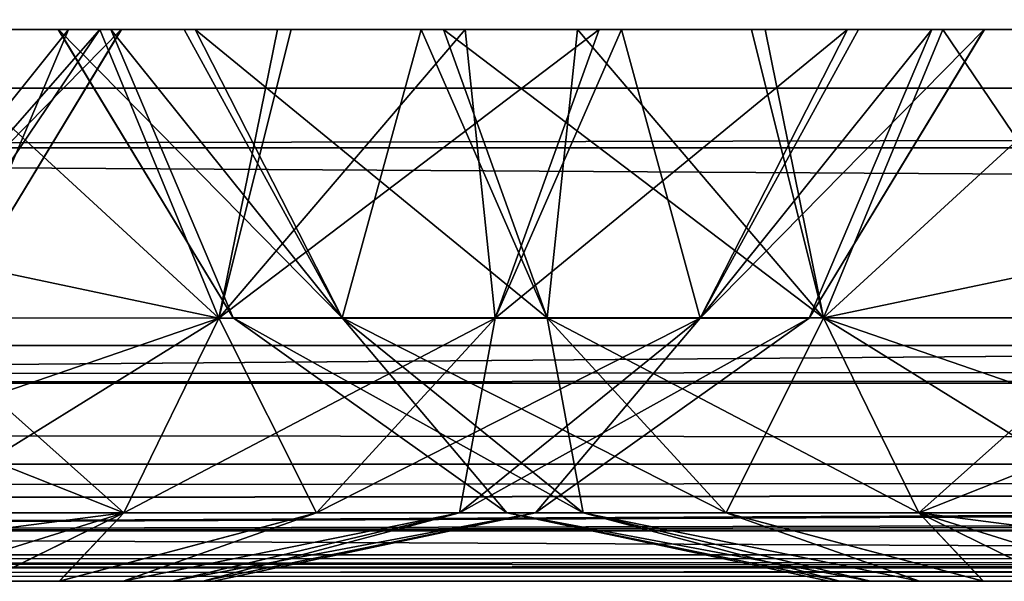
# Model space of a CAD drawing. Header units: millimetres. Extents: x -168 to 168, y -6 to 84.
# Tile 179 of 256: x 65.23 to 67.23, y -2 to -0.86. Entities that reach past the tile are written whole.
import ezdxf

# ---------------------------------------------------------------- set-up
doc = ezdxf.new("R2010")
doc.units = ezdxf.units.MM
doc.header["$LTSCALE"] = 65.185185
for name, color, linetype in [('14', 7, 'CONTINUOUS'), ('177', 7, 'CONTINUOUS'), ('207', 7, 'CONTINUOUS'), ('209', 7, 'CONTINUOUS'), ('213', 7, 'CONTINUOUS'), ('506', 7, 'CONTINUOUS'), ('508', 7, 'CONTINUOUS'), ('509', 7, 'CONTINUOUS'), ('51', 7, 'CONTINUOUS'), ('511', 7, 'CONTINUOUS'), ('54', 7, 'CONTINUOUS'), ('556', 7, 'CONTINUOUS'), ('560', 7, 'CONTINUOUS'), ('561', 7, 'CONTINUOUS'), ('563', 7, 'CONTINUOUS'), ('564', 7, 'CONTINUOUS'), ('6', 7, 'CONTINUOUS'), ('66', 7, 'CONTINUOUS'), ('70', 7, 'CONTINUOUS'), ('9', 7, 'CONTINUOUS')]:
    doc.layers.add(name, color=color, linetype=linetype)

msp = doc.modelspace()

# ---------------------------------------------------------------- linework, layer by layer
at = {"layer": '14', "linetype": 'Continuous'}
for points in [[(-123.8345, -1.5218, -124.8336), (123.8345, -1.7622, -124.7598), (-123.8345, -1.7622, -124.7598), (-123.8345, -1.5218, -124.8336)], [(123.8345, -1.5218, -124.8336), (123.8345, -1.7622, -124.7598), (-123.8345, -1.5218, -124.8336), (123.8345, -1.5218, -124.8336)], [(123.8345, -1.7622, -124.7598), (123.8345, -1.9366, -124.5778), (-123.8345, -1.7622, -124.7598), (123.8345, -1.7622, -124.7598)], [(123.8345, -1.9366, -124.5778), (41.0668, -1.9508, -124.5504), (-123.8345, -1.7622, -124.7598), (123.8345, -1.9366, -124.5778)], [(123.8345, -2, -124.334), (41.0668, -1.9508, -124.5504), (123.8345, -1.9366, -124.5778), (123.8345, -2, -124.334)], [(123.8345, -2, -124.334), (41.3671, -1.9616, -124.5261), (41.0668, -1.9508, -124.5504), (123.8345, -2, -124.334)], [(123.8345, -2, -124.334), (41.5148, -1.9736, -124.4944), (41.3671, -1.9616, -124.5261), (123.8345, -2, -124.334)], [(123.8345, -2, -124.334), (41.6446, -1.9856, -124.4532), (41.5148, -1.9736, -124.4944), (123.8345, -2, -124.334)], [(123.8345, -2, -124.334), (41.8745, -2, -124.334), (41.6446, -1.9856, -124.4532), (123.8345, -2, -124.334)]]:
    msp.add_3dface(points, dxfattribs=at)
at = {"layer": '177', "linetype": 'Continuous'}
for points in [[(123.9009, 0, 124.9), (-123.9009, 0, 124.9), (123.8345, -1.5218, 124.8336), (123.9009, 0, 124.9)], [(123.8345, -1.5218, 124.8336), (-123.9009, 0, 124.9), (-123.8345, -1.5218, 124.8336), (123.8345, -1.5218, 124.8336)]]:
    msp.add_3dface(points, dxfattribs=at)
at = {"layer": '207', "linetype": 'Continuous'}
for points in [[(-120.2355, -1, -59.9675), (-120.6472, -1, -119.9336), (120.2355, -1, -59.9675), (-120.2355, -1, -59.9675)], [(-120.6472, -1, 119.9336), (120.6472, -1, 119.9336), (0, -1, 120.0983), (-120.6472, -1, 119.9336)], [(-120.6472, -1, 119.9336), (-120.2355, -1, 59.9675), (120.6472, -1, 119.9336), (-120.6472, -1, 119.9336)], [(120.2355, -1, -59.9675), (-120.6472, -1, -119.9336), (120.6472, -1, -119.9336), (120.2355, -1, -59.9675)], [(120.6472, -1, -119.9336), (-120.6472, -1, -119.9336), (0, -1, -120.0983), (120.6472, -1, -119.9336)], [(-120.0983, -1, 0), (-120.2355, -1, -59.9675), (120.0983, -1, 0), (-120.0983, -1, 0)], [(120.6472, -1, 119.9336), (-120.2355, -1, 59.9675), (120.2355, -1, 59.9675), (120.6472, -1, 119.9336)], [(-120.2355, -1, 59.9675), (-120.0983, -1, 0), (120.2355, -1, 59.9675), (-120.2355, -1, 59.9675)], [(120.0983, -1, 0), (-120.2355, -1, -59.9675), (120.2355, -1, -59.9675), (120.0983, -1, 0)], [(120.2355, -1, 59.9675), (-120.0983, -1, 0), (120.0983, -1, 0), (120.2355, -1, 59.9675)], [(120.5943, -1, 120.2485), (0, -1, 120.0983), (120.6472, -1, 119.9336), (120.5943, -1, 120.2485)], [(59.9675, -1, -120.2355), (120.6472, -1, -119.9336), (0, -1, -120.0983), (59.9675, -1, -120.2355)], [(59.9675, -1, 120.2355), (0, -1, 120.0983), (120.5943, -1, 120.2485), (59.9675, -1, 120.2355)], [(119.9336, -1, -120.6472), (120.5943, -1, -120.2485), (59.9675, -1, -120.2355), (119.9336, -1, -120.6472)], [(120.4588, -1, 120.4588), (59.9675, -1, 120.2355), (120.5943, -1, 120.2485), (120.4588, -1, 120.4588)], [(120.5943, -1, -120.2485), (120.6472, -1, -119.9336), (59.9675, -1, -120.2355), (120.5943, -1, -120.2485)], [(120.2485, -1, 120.5943), (59.9675, -1, 120.2355), (120.4588, -1, 120.4588), (120.2485, -1, 120.5943)], [(119.9336, -1, 120.6472), (59.9675, -1, 120.2355), (120.2485, -1, 120.5943), (119.9336, -1, 120.6472)]]:
    msp.add_3dface(points, dxfattribs=at)
at = {"layer": '209', "linetype": 'Continuous'}
for points in [[(60.0287, -1.1213, -120.3571), (119.9336, -1, -120.6472), (59.9675, -1, -120.2355), (60.0287, -1.1213, -120.3571)], [(60.0287, -1.1213, -120.3571), (120.0561, -1.1213, -120.7696), (119.9336, -1, -120.6472), (60.0287, -1.1213, -120.3571)]]:
    msp.add_3dface(points, dxfattribs=at)
at = {"layer": '213', "linetype": 'Continuous'}
for points in [[(60.0287, -1.1213, 120.3571), (59.9675, -1, 120.2355), (119.9336, -1, 120.6472), (60.0287, -1.1213, 120.3571)], [(120.0561, -1.1213, 120.7696), (60.0287, -1.1213, 120.3571), (119.9336, -1, 120.6472), (120.0561, -1.1213, 120.7696)]]:
    msp.add_3dface(points, dxfattribs=at)
at = {"layer": '506', "linetype": 'Continuous'}
for points in [[(65.3129, -2, 39.5417), (65.1621, -2, 39.6042), (65.1625, -2, 38.3959), (65.3129, -2, 39.5417)], [(65.3135, -2, 38.4587), (65.3129, -2, 39.5417), (65.1625, -2, 38.3959), (65.3135, -2, 38.4587)], [(65.4424, -2, 39.4423), (65.3129, -2, 39.5417), (65.3135, -2, 38.4587), (65.4424, -2, 39.4423)], [(65.4428, -2, 38.5582), (65.4424, -2, 39.4423), (65.3135, -2, 38.4587), (65.4428, -2, 38.5582)], [(65.5418, -2, 39.3127), (65.4424, -2, 39.4423), (65.4428, -2, 38.5582), (65.5418, -2, 39.3127)], [(65.5421, -2, 38.6877), (65.5418, -2, 39.3127), (65.4428, -2, 38.5582), (65.5421, -2, 38.6877)], [(65.6042, -2, 39.162), (65.5418, -2, 39.3127), (65.5421, -2, 38.6877), (65.6042, -2, 39.162)], [(65.6044, -2, 38.8385), (65.6042, -2, 39.162), (65.5421, -2, 38.6877), (65.6044, -2, 38.8385)], [(65.6256, -2, 39.0003), (65.6042, -2, 39.162), (65.6044, -2, 38.8385), (65.6256, -2, 39.0003)]]:
    msp.add_3dface(points, dxfattribs=at)
at = {"layer": '508', "linetype": 'Continuous'}
for points in [[(65, -0.8815, 41.223), (65, -1.3318, 40.9766), (65.6369, -1.4666, 40.7498), (65, -0.8815, 41.223)], [(65, -0.8815, 41.223), (65.6369, -1.4666, 40.7498), (65.7558, -0.8815, 41.0906), (65, -0.8815, 41.223)], [(65, -1.3318, 37.0234), (65, -0.8815, 36.777), (65.3952, -0.8815, 36.8124), (65, -1.3318, 37.0234)], [(65.6369, -1.4666, 37.2502), (65, -1.4658, 37.1371), (65.3952, -0.8815, 36.8124), (65.6369, -1.4666, 37.2502)], [(65, -1.4658, 37.1371), (65, -1.3318, 37.0234), (65.3952, -0.8815, 36.8124), (65, -1.4658, 37.1371)], [(65.7834, -0.8815, 36.9196), (65.6369, -1.4666, 37.2502), (65.3952, -0.8815, 36.8124), (65.7834, -0.8815, 36.9196)], [(65.7558, -0.8815, 41.0906), (65.6369, -1.4666, 40.7498), (66.4076, -0.8815, 40.7206), (65.7558, -0.8815, 41.0906)], [(66.1362, -0.8815, 37.0893), (65.6369, -1.4666, 37.2502), (65.7834, -0.8815, 36.9196), (66.1362, -0.8815, 37.0893)], [(66.1969, -1.4666, 37.5736), (65.6369, -1.4666, 37.2502), (66.1362, -0.8815, 37.0893), (66.1969, -1.4666, 37.5736)], [(65.6369, -1.4666, 40.7498), (66.1969, -1.4666, 40.4264), (66.4076, -0.8815, 40.7206), (65.6369, -1.4666, 40.7498)], [(66.4533, -0.8815, 37.3178), (66.1969, -1.4666, 37.5736), (66.1362, -0.8815, 37.0893), (66.4533, -0.8815, 37.3178)], [(66.4076, -0.8815, 40.7206), (66.1969, -1.4666, 40.4264), (66.9115, -0.8815, 40.1349), (66.4076, -0.8815, 40.7206)], [(66.1969, -1.4666, 40.4264), (66.6126, -1.4666, 39.931), (66.9115, -0.8815, 40.1349), (66.1969, -1.4666, 40.4264)], [(66.6126, -1.4666, 38.069), (66.1969, -1.4666, 37.5736), (66.4533, -0.8815, 37.3178), (66.6126, -1.4666, 38.069)], [(66.9335, -0.8815, 37.9031), (66.6126, -1.4666, 38.069), (66.4533, -0.8815, 37.3178), (66.9335, -0.8815, 37.9031)], [(66.6126, -1.4666, 39.931), (66.8338, -1.4666, 39.3233), (67.0821, -0.8814, 39.779), (66.6126, -1.4666, 39.931)], [(67.1886, -0.8815, 38.6105), (66.6126, -1.4666, 38.069), (66.9335, -0.8815, 37.9031), (67.1886, -0.8815, 38.6105)], [(66.9115, -0.8815, 40.1349), (66.6126, -1.4666, 39.931), (67.0821, -0.8814, 39.779), (66.9115, -0.8815, 40.1349)], [(66.8338, -1.4666, 38.6766), (66.6126, -1.4666, 38.069), (67.1886, -0.8815, 38.6105), (66.8338, -1.4666, 38.6766)], [(67.1892, -0.8815, 39.3864), (66.8338, -1.4666, 38.6766), (67.1886, -0.8815, 38.6105), (67.1892, -0.8815, 39.3864)], [(67.0821, -0.8814, 39.779), (66.8338, -1.4666, 39.3233), (67.1892, -0.8815, 39.3864), (67.0821, -0.8814, 39.779)], [(66.8338, -1.4666, 39.3233), (66.8338, -1.4666, 38.6766), (67.1892, -0.8815, 39.3864), (66.8338, -1.4666, 39.3233)], [(65, -1.3318, 40.9766), (65, -1.4658, 40.8629), (65.6369, -1.4666, 40.7498), (65, -1.3318, 40.9766)], [(65, -1.6856, 37.3895), (65, -1.4658, 37.1371), (65.6369, -1.4666, 37.2502), (65, -1.6856, 37.3895)], [(65, -1.4658, 40.8629), (65, -1.6856, 40.6105), (65.4441, -1.8612, 40.22), (65, -1.4658, 40.8629)], [(65.6369, -1.4666, 40.7498), (65, -1.4658, 40.8629), (65.4441, -1.8612, 40.22), (65.6369, -1.4666, 40.7498)], [(65, -1.8609, 37.701), (65.6369, -1.4666, 37.2502), (65.444, -1.8612, 37.78), (65, -1.8609, 37.701)], [(65, -1.8609, 37.701), (65, -1.6856, 37.3895), (65.6369, -1.4666, 37.2502), (65, -1.8609, 37.701)], [(65.6369, -1.4666, 37.2502), (66.1969, -1.4666, 37.5736), (65.444, -1.8612, 37.78), (65.6369, -1.4666, 37.2502)], [(65.444, -1.8612, 37.78), (66.1969, -1.4666, 37.5736), (65.8345, -1.8612, 38.0055), (65.444, -1.8612, 37.78)], [(65.8345, -1.8612, 39.9945), (65.6369, -1.4666, 40.7498), (65.4441, -1.8612, 40.22), (65.8345, -1.8612, 39.9945)], [(66.1969, -1.4666, 40.4264), (65.6369, -1.4666, 40.7498), (65.8345, -1.8612, 39.9945), (66.1969, -1.4666, 40.4264)], [(65.8345, -1.8612, 38.0055), (66.6126, -1.4666, 38.069), (66.1243, -1.8612, 38.3509), (65.8345, -1.8612, 38.0055)], [(66.1243, -1.8612, 39.6491), (66.1969, -1.4666, 40.4264), (65.8345, -1.8612, 39.9945), (66.1243, -1.8612, 39.6491)], [(66.1969, -1.4666, 37.5736), (66.6126, -1.4666, 38.069), (65.8345, -1.8612, 38.0055), (66.1969, -1.4666, 37.5736)], [(66.1243, -1.8612, 38.3509), (66.8338, -1.4666, 38.6766), (66.2785, -1.8612, 38.7746), (66.1243, -1.8612, 38.3509)], [(66.2785, -1.8612, 39.2254), (66.6126, -1.4666, 39.931), (66.1243, -1.8612, 39.6491), (66.2785, -1.8612, 39.2254)], [(66.6126, -1.4666, 39.931), (66.1969, -1.4666, 40.4264), (66.1243, -1.8612, 39.6491), (66.6126, -1.4666, 39.931)], [(66.6126, -1.4666, 38.069), (66.8338, -1.4666, 38.6766), (66.1243, -1.8612, 38.3509), (66.6126, -1.4666, 38.069)], [(66.8338, -1.4666, 39.3233), (66.6126, -1.4666, 39.931), (66.2785, -1.8612, 39.2254), (66.8338, -1.4666, 39.3233)], [(66.8338, -1.4666, 38.6766), (66.8338, -1.4666, 39.3233), (66.2785, -1.8612, 38.7746), (66.8338, -1.4666, 38.6766)], [(66.2785, -1.8612, 38.7746), (66.8338, -1.4666, 39.3233), (66.2785, -1.8612, 39.2254), (66.2785, -1.8612, 38.7746)], [(65, -1.6856, 40.6105), (65, -1.8609, 40.299), (65.4441, -1.8612, 40.22), (65, -1.6856, 40.6105)], [(65, -1.9185, 37.8543), (65, -1.8609, 37.701), (65.444, -1.8612, 37.78), (65, -1.9185, 37.8543)], [(65, -1.8609, 40.299), (65.1621, -2, 39.6042), (65.4441, -1.8612, 40.22), (65, -1.8609, 40.299)], [(65, -2, 38.3744), (65, -1.9185, 37.8543), (65.444, -1.8612, 37.78), (65, -2, 38.3744)], [(65.1625, -2, 38.3959), (65, -2, 38.3744), (65.444, -1.8612, 37.78), (65.1625, -2, 38.3959)], [(65.1621, -2, 39.6042), (65.3129, -2, 39.5417), (65.4441, -1.8612, 40.22), (65.1621, -2, 39.6042)], [(65.3135, -2, 38.4587), (65.1625, -2, 38.3959), (65.444, -1.8612, 37.78), (65.3135, -2, 38.4587)], [(65.3129, -2, 39.5417), (65.8345, -1.8612, 39.9945), (65.4441, -1.8612, 40.22), (65.3129, -2, 39.5417)], [(65.3129, -2, 39.5417), (65.4424, -2, 39.4423), (65.8345, -1.8612, 39.9945), (65.3129, -2, 39.5417)], [(65.3135, -2, 38.4587), (65.444, -1.8612, 37.78), (65.8345, -1.8612, 38.0055), (65.3135, -2, 38.4587)], [(65.4428, -2, 38.5582), (65.3135, -2, 38.4587), (65.8345, -1.8612, 38.0055), (65.4428, -2, 38.5582)], [(65.4424, -2, 39.4423), (66.1243, -1.8612, 39.6491), (65.8345, -1.8612, 39.9945), (65.4424, -2, 39.4423)], [(65.4424, -2, 39.4423), (65.5418, -2, 39.3127), (66.1243, -1.8612, 39.6491), (65.4424, -2, 39.4423)], [(65.4428, -2, 38.5582), (65.8345, -1.8612, 38.0055), (66.1243, -1.8612, 38.3509), (65.4428, -2, 38.5582)], [(65.5421, -2, 38.6877), (65.4428, -2, 38.5582), (66.1243, -1.8612, 38.3509), (65.5421, -2, 38.6877)], [(65.5418, -2, 39.3127), (65.6042, -2, 39.162), (66.1243, -1.8612, 39.6491), (65.5418, -2, 39.3127)], [(65.5421, -2, 38.6877), (66.1243, -1.8612, 38.3509), (66.2785, -1.8612, 38.7746), (65.5421, -2, 38.6877)], [(65.6044, -2, 38.8385), (65.5421, -2, 38.6877), (66.2785, -1.8612, 38.7746), (65.6044, -2, 38.8385)], [(65.6042, -2, 39.162), (65.6256, -2, 39.0003), (66.2785, -1.8612, 39.2254), (65.6042, -2, 39.162)], [(65.6042, -2, 39.162), (66.2785, -1.8612, 39.2254), (66.1243, -1.8612, 39.6491), (65.6042, -2, 39.162)], [(65.6256, -2, 39.0003), (65.6044, -2, 38.8385), (66.2785, -1.8612, 38.7746), (65.6256, -2, 39.0003)], [(65.6256, -2, 39.0003), (66.2785, -1.8612, 38.7746), (66.2785, -1.8612, 39.2254), (65.6256, -2, 39.0003)]]:
    msp.add_3dface(points, dxfattribs=at)
at = {"layer": '509', "linetype": 'Continuous'}
for points in [[(65.3129, -2, -27.4583), (65.1621, -2, -27.3958), (65.1625, -2, -28.6041), (65.3129, -2, -27.4583)], [(65.3135, -2, -28.5413), (65.3129, -2, -27.4583), (65.1625, -2, -28.6041), (65.3135, -2, -28.5413)], [(65.4424, -2, -27.5577), (65.3129, -2, -27.4583), (65.3135, -2, -28.5413), (65.4424, -2, -27.5577)], [(65.4428, -2, -28.4418), (65.4424, -2, -27.5577), (65.3135, -2, -28.5413), (65.4428, -2, -28.4418)], [(65.5418, -2, -27.6873), (65.4424, -2, -27.5577), (65.4428, -2, -28.4418), (65.5418, -2, -27.6873)], [(65.5421, -2, -28.3123), (65.5418, -2, -27.6873), (65.4428, -2, -28.4418), (65.5421, -2, -28.3123)], [(65.6042, -2, -27.838), (65.5418, -2, -27.6873), (65.5421, -2, -28.3123), (65.6042, -2, -27.838)], [(65.6044, -2, -28.1615), (65.6042, -2, -27.838), (65.5421, -2, -28.3123), (65.6044, -2, -28.1615)], [(65.6256, -2, -27.9997), (65.6042, -2, -27.838), (65.6044, -2, -28.1615), (65.6256, -2, -27.9997)]]:
    msp.add_3dface(points, dxfattribs=at)
at = {"layer": '51', "linetype": 'Continuous'}
for points in [[(41.7281, -2, 122.4074), (82.3233, -2, 122.5996), (41.9694, -2, 122.742), (41.7281, -2, 122.4074)], [(122.9176, -2, 122.9176), (41.8745, -2, 124.334), (82.3233, -2, 122.5996), (122.9176, -2, 122.9176)], [(41.8745, -2, 124.334), (122.9176, -2, 122.9176), (123.8345, -2, 124.334), (41.8745, -2, 124.334)], [(41.8745, -2, 124.334), (42.0085, -2, 124.0618), (82.3233, -2, 122.5996), (41.8745, -2, 124.334)], [(82.3233, -2, 122.5996), (42.0544, -2, 123.1456), (41.9694, -2, 122.742), (82.3233, -2, 122.5996)], [(42.0085, -2, 124.0618), (42.0544, -2, 123.7619), (82.3233, -2, 122.5996), (42.0085, -2, 124.0618)], [(42.0544, -2, 123.7619), (42.0544, -2, 123.1456), (82.3233, -2, 122.5996), (42.0544, -2, 123.7619)]]:
    msp.add_3dface(points, dxfattribs=at)
at = {"layer": '511', "linetype": 'Continuous'}
for points in [[(65, -0.8815, -25.777), (65, -1.3318, -26.0234), (65.6369, -1.4666, -26.2502), (65, -0.8815, -25.777)], [(65, -0.8815, -25.777), (65.6369, -1.4666, -26.2502), (65.7558, -0.8815, -25.9094), (65, -0.8815, -25.777)], [(65, -1.3318, -29.9766), (65, -0.8815, -30.223), (65.3952, -0.8815, -30.1876), (65, -1.3318, -29.9766)], [(65.6369, -1.4666, -29.7498), (65, -1.4658, -29.8629), (65.3952, -0.8815, -30.1876), (65.6369, -1.4666, -29.7498)], [(65, -1.4658, -29.8629), (65, -1.3318, -29.9766), (65.3952, -0.8815, -30.1876), (65, -1.4658, -29.8629)], [(65.7834, -0.8815, -30.0804), (65.6369, -1.4666, -29.7498), (65.3952, -0.8815, -30.1876), (65.7834, -0.8815, -30.0804)], [(65.7558, -0.8815, -25.9094), (65.6369, -1.4666, -26.2502), (66.4076, -0.8815, -26.2794), (65.7558, -0.8815, -25.9094)], [(66.1362, -0.8815, -29.9107), (65.6369, -1.4666, -29.7498), (65.7834, -0.8815, -30.0804), (66.1362, -0.8815, -29.9107)], [(66.1969, -1.4666, -29.4264), (65.6369, -1.4666, -29.7498), (66.1362, -0.8815, -29.9107), (66.1969, -1.4666, -29.4264)], [(65.6369, -1.4666, -26.2502), (66.1969, -1.4666, -26.5736), (66.4076, -0.8815, -26.2794), (65.6369, -1.4666, -26.2502)], [(66.4533, -0.8815, -29.6822), (66.1969, -1.4666, -29.4264), (66.1362, -0.8815, -29.9107), (66.4533, -0.8815, -29.6822)], [(66.4076, -0.8815, -26.2794), (66.1969, -1.4666, -26.5736), (66.9115, -0.8815, -26.8651), (66.4076, -0.8815, -26.2794)], [(66.1969, -1.4666, -26.5736), (66.6126, -1.4666, -27.069), (66.9115, -0.8815, -26.8651), (66.1969, -1.4666, -26.5736)], [(66.6126, -1.4666, -28.931), (66.1969, -1.4666, -29.4264), (66.4533, -0.8815, -29.6822), (66.6126, -1.4666, -28.931)], [(66.9335, -0.8815, -29.0969), (66.6126, -1.4666, -28.931), (66.4533, -0.8815, -29.6822), (66.9335, -0.8815, -29.0969)], [(66.6126, -1.4666, -27.069), (66.8338, -1.4666, -27.6767), (67.0821, -0.8814, -27.221), (66.6126, -1.4666, -27.069)], [(67.1886, -0.8815, -28.3895), (66.6126, -1.4666, -28.931), (66.9335, -0.8815, -29.0969), (67.1886, -0.8815, -28.3895)], [(66.9115, -0.8815, -26.8651), (66.6126, -1.4666, -27.069), (67.0821, -0.8814, -27.221), (66.9115, -0.8815, -26.8651)], [(66.8338, -1.4666, -28.3234), (66.6126, -1.4666, -28.931), (67.1886, -0.8815, -28.3895), (66.8338, -1.4666, -28.3234)], [(67.1892, -0.8815, -27.6136), (66.8338, -1.4666, -28.3234), (67.1886, -0.8815, -28.3895), (67.1892, -0.8815, -27.6136)], [(67.0821, -0.8814, -27.221), (66.8338, -1.4666, -27.6767), (67.1892, -0.8815, -27.6136), (67.0821, -0.8814, -27.221)], [(66.8338, -1.4666, -27.6767), (66.8338, -1.4666, -28.3234), (67.1892, -0.8815, -27.6136), (66.8338, -1.4666, -27.6767)], [(65, -1.3318, -26.0234), (65, -1.4658, -26.1371), (65.6369, -1.4666, -26.2502), (65, -1.3318, -26.0234)], [(65, -1.6856, -29.6105), (65, -1.4658, -29.8629), (65.6369, -1.4666, -29.7498), (65, -1.6856, -29.6105)], [(65, -1.4658, -26.1371), (65, -1.6856, -26.3895), (65.4441, -1.8612, -26.78), (65, -1.4658, -26.1371)], [(65.6369, -1.4666, -26.2502), (65, -1.4658, -26.1371), (65.4441, -1.8612, -26.78), (65.6369, -1.4666, -26.2502)], [(65, -1.8609, -29.299), (65.6369, -1.4666, -29.7498), (65.444, -1.8612, -29.22), (65, -1.8609, -29.299)], [(65, -1.8609, -29.299), (65, -1.6856, -29.6105), (65.6369, -1.4666, -29.7498), (65, -1.8609, -29.299)], [(65.6369, -1.4666, -29.7498), (66.1969, -1.4666, -29.4264), (65.444, -1.8612, -29.22), (65.6369, -1.4666, -29.7498)], [(65.444, -1.8612, -29.22), (66.1969, -1.4666, -29.4264), (65.8345, -1.8612, -28.9945), (65.444, -1.8612, -29.22)], [(65.8345, -1.8612, -27.0055), (65.6369, -1.4666, -26.2502), (65.4441, -1.8612, -26.78), (65.8345, -1.8612, -27.0055)], [(66.1969, -1.4666, -26.5736), (65.6369, -1.4666, -26.2502), (65.8345, -1.8612, -27.0055), (66.1969, -1.4666, -26.5736)], [(65.8345, -1.8612, -28.9945), (66.6126, -1.4666, -28.931), (66.1243, -1.8612, -28.6491), (65.8345, -1.8612, -28.9945)], [(66.1243, -1.8612, -27.3509), (66.1969, -1.4666, -26.5736), (65.8345, -1.8612, -27.0055), (66.1243, -1.8612, -27.3509)], [(66.1969, -1.4666, -29.4264), (66.6126, -1.4666, -28.931), (65.8345, -1.8612, -28.9945), (66.1969, -1.4666, -29.4264)], [(66.1243, -1.8612, -28.6491), (66.8338, -1.4666, -28.3234), (66.2785, -1.8612, -28.2254), (66.1243, -1.8612, -28.6491)], [(66.2785, -1.8612, -27.7746), (66.6126, -1.4666, -27.069), (66.1243, -1.8612, -27.3509), (66.2785, -1.8612, -27.7746)], [(66.6126, -1.4666, -27.069), (66.1969, -1.4666, -26.5736), (66.1243, -1.8612, -27.3509), (66.6126, -1.4666, -27.069)], [(66.6126, -1.4666, -28.931), (66.8338, -1.4666, -28.3234), (66.1243, -1.8612, -28.6491), (66.6126, -1.4666, -28.931)], [(66.8338, -1.4666, -27.6767), (66.6126, -1.4666, -27.069), (66.2785, -1.8612, -27.7746), (66.8338, -1.4666, -27.6767)], [(66.8338, -1.4666, -28.3234), (66.8338, -1.4666, -27.6767), (66.2785, -1.8612, -28.2254), (66.8338, -1.4666, -28.3234)], [(66.2785, -1.8612, -28.2254), (66.8338, -1.4666, -27.6767), (66.2785, -1.8612, -27.7746), (66.2785, -1.8612, -28.2254)], [(65, -1.6856, -26.3895), (65, -1.8609, -26.701), (65.4441, -1.8612, -26.78), (65, -1.6856, -26.3895)], [(65, -1.9185, -29.1457), (65, -1.8609, -29.299), (65.444, -1.8612, -29.22), (65, -1.9185, -29.1457)], [(65, -1.8609, -26.701), (65.1621, -2, -27.3958), (65.4441, -1.8612, -26.78), (65, -1.8609, -26.701)], [(65, -2, -28.6256), (65, -1.9185, -29.1457), (65.444, -1.8612, -29.22), (65, -2, -28.6256)], [(65.1625, -2, -28.6041), (65, -2, -28.6256), (65.444, -1.8612, -29.22), (65.1625, -2, -28.6041)], [(65.1621, -2, -27.3958), (65.3129, -2, -27.4583), (65.4441, -1.8612, -26.78), (65.1621, -2, -27.3958)], [(65.3135, -2, -28.5413), (65.1625, -2, -28.6041), (65.444, -1.8612, -29.22), (65.3135, -2, -28.5413)], [(65.3129, -2, -27.4583), (65.8345, -1.8612, -27.0055), (65.4441, -1.8612, -26.78), (65.3129, -2, -27.4583)], [(65.3129, -2, -27.4583), (65.4424, -2, -27.5577), (65.8345, -1.8612, -27.0055), (65.3129, -2, -27.4583)], [(65.3135, -2, -28.5413), (65.444, -1.8612, -29.22), (65.8345, -1.8612, -28.9945), (65.3135, -2, -28.5413)], [(65.4428, -2, -28.4418), (65.3135, -2, -28.5413), (65.8345, -1.8612, -28.9945), (65.4428, -2, -28.4418)], [(65.4424, -2, -27.5577), (66.1243, -1.8612, -27.3509), (65.8345, -1.8612, -27.0055), (65.4424, -2, -27.5577)], [(65.4424, -2, -27.5577), (65.5418, -2, -27.6873), (66.1243, -1.8612, -27.3509), (65.4424, -2, -27.5577)], [(65.4428, -2, -28.4418), (65.8345, -1.8612, -28.9945), (66.1243, -1.8612, -28.6491), (65.4428, -2, -28.4418)], [(65.5421, -2, -28.3123), (65.4428, -2, -28.4418), (66.1243, -1.8612, -28.6491), (65.5421, -2, -28.3123)], [(65.5418, -2, -27.6873), (65.6042, -2, -27.838), (66.1243, -1.8612, -27.3509), (65.5418, -2, -27.6873)], [(65.5421, -2, -28.3123), (66.1243, -1.8612, -28.6491), (66.2785, -1.8612, -28.2254), (65.5421, -2, -28.3123)], [(65.6044, -2, -28.1615), (65.5421, -2, -28.3123), (66.2785, -1.8612, -28.2254), (65.6044, -2, -28.1615)], [(65.6042, -2, -27.838), (65.6256, -2, -27.9997), (66.2785, -1.8612, -27.7746), (65.6042, -2, -27.838)], [(65.6042, -2, -27.838), (66.2785, -1.8612, -27.7746), (66.1243, -1.8612, -27.3509), (65.6042, -2, -27.838)], [(65.6256, -2, -27.9997), (65.6044, -2, -28.1615), (66.2785, -1.8612, -28.2254), (65.6256, -2, -27.9997)], [(65.6256, -2, -27.9997), (66.2785, -1.8612, -28.2254), (66.2785, -1.8612, -27.7746), (65.6256, -2, -27.9997)]]:
    msp.add_3dface(points, dxfattribs=at)
at = {"layer": '54', "linetype": 'Continuous'}
for points in [[(120.0561, -1.1213, 120.7696), (60.4511, -1.5981, 120.9804), (60.0287, -1.1213, 120.3571), (120.0561, -1.1213, 120.7696)], [(120.8155, -1.5635, 121.3397), (60.4511, -1.5981, 120.9804), (120.0561, -1.1213, 120.7696), (120.8155, -1.5635, 121.3397)], [(120.8935, -1.5978, 121.3982), (60.4511, -1.5981, 120.9804), (120.8155, -1.5635, 121.3397), (120.8935, -1.5978, 121.3982)], [(120.8935, -1.5978, 121.3982), (60.9379, -1.898, 121.7069), (60.4511, -1.5981, 120.9804), (120.8935, -1.5978, 121.3982)], [(120.9497, -1.6214, 121.4404), (60.9379, -1.898, 121.7069), (120.8935, -1.5978, 121.3982), (120.9497, -1.6214, 121.4404)], [(121.7777, -1.8785, 122.0619), (60.9379, -1.898, 121.7069), (120.9497, -1.6214, 121.4404), (121.7777, -1.8785, 122.0619)], [(121.8701, -1.8978, 122.1313), (60.9379, -1.898, 121.7069), (121.7777, -1.8785, 122.0619), (121.8701, -1.8978, 122.1313)], [(82.3233, -2, 122.5996), (41.7281, -2, 122.4074), (60.9379, -1.898, 121.7069), (82.3233, -2, 122.5996)], [(121.8701, -1.8978, 122.1313), (82.3233, -2, 122.5996), (60.9379, -1.898, 121.7069), (121.8701, -1.8978, 122.1313)]]:
    msp.add_3dface(points, dxfattribs=at)
at = {"layer": '556', "linetype": 'Continuous'}
for points in [[(65.4386, -0.8815, 72.3605), (64.8626, -1.4666, 71.819), (65.1835, -0.8815, 71.6531), (65.4386, -0.8815, 72.3605)], [(64.8626, -1.4666, 73.681), (65.0838, -1.4666, 73.0733), (65.3321, -0.8814, 73.529), (64.8626, -1.4666, 73.681)], [(65.0838, -1.4666, 72.4266), (64.8626, -1.4666, 71.819), (65.4386, -0.8815, 72.3605), (65.0838, -1.4666, 72.4266)], [(65.1615, -0.8815, 73.8849), (64.8626, -1.4666, 73.681), (65.3321, -0.8814, 73.529), (65.1615, -0.8815, 73.8849)], [(65.4392, -0.8815, 73.1364), (65.0838, -1.4666, 72.4266), (65.4386, -0.8815, 72.3605), (65.4392, -0.8815, 73.1364)], [(65.3321, -0.8814, 73.529), (65.0838, -1.4666, 73.0733), (65.4392, -0.8815, 73.1364), (65.3321, -0.8814, 73.529)], [(65.0838, -1.4666, 73.0733), (65.0838, -1.4666, 72.4266), (65.4392, -0.8815, 73.1364), (65.0838, -1.4666, 73.0733)]]:
    msp.add_3dface(points, dxfattribs=at)
at = {"layer": '560', "linetype": 'Continuous'}
for points in [[(66.8744, -2, -7.5003), (66.8958, -2, -7.662), (66.8956, -2, -7.3385), (66.8744, -2, -7.5003)], [(66.8956, -2, -7.3385), (66.8958, -2, -7.662), (66.9579, -2, -7.1877), (66.8956, -2, -7.3385)], [(66.8958, -2, -7.662), (66.9582, -2, -7.8127), (66.9579, -2, -7.1877), (66.8958, -2, -7.662)], [(66.9579, -2, -7.1877), (66.9582, -2, -7.8127), (67.0572, -2, -7.0582), (66.9579, -2, -7.1877)], [(66.9582, -2, -7.8127), (67.0576, -2, -7.9423), (67.0572, -2, -7.0582), (66.9582, -2, -7.8127)], [(67.0572, -2, -7.0582), (67.0576, -2, -7.9423), (67.1865, -2, -6.9587), (67.0572, -2, -7.0582)], [(67.0576, -2, -7.9423), (67.1871, -2, -8.0417), (67.1865, -2, -6.9587), (67.0576, -2, -7.9423)], [(67.1865, -2, -6.9587), (67.1871, -2, -8.0417), (67.3375, -2, -6.8959), (67.1865, -2, -6.9587)], [(67.1871, -2, -8.0417), (67.3379, -2, -8.1042), (67.3375, -2, -6.8959), (67.1871, -2, -8.0417)]]:
    msp.add_3dface(points, dxfattribs=at)
at = {"layer": '561', "linetype": 'Continuous'}
for points in [[(65.3108, -0.8815, -7.8864), (65.4179, -0.8814, -8.279), (65.6655, -1.4659, -7.8235), (65.3108, -0.8815, -7.8864)], [(65.3114, -0.8815, -7.1105), (65.3108, -0.8815, -7.8864), (65.6655, -1.4659, -7.1765), (65.3114, -0.8815, -7.1105)], [(65.6655, -1.4659, -7.1765), (65.3108, -0.8815, -7.8864), (65.6655, -1.4659, -7.8235), (65.6655, -1.4659, -7.1765)], [(65.5665, -0.8815, -6.4031), (65.3114, -0.8815, -7.1105), (65.8868, -1.4659, -6.5686), (65.5665, -0.8815, -6.4031)], [(65.8868, -1.4659, -6.5686), (65.3114, -0.8815, -7.1105), (65.6655, -1.4659, -7.1765), (65.8868, -1.4659, -6.5686)], [(65.4179, -0.8814, -8.279), (65.5885, -0.8815, -8.6349), (65.8868, -1.4659, -8.4314), (65.4179, -0.8814, -8.279)], [(65.6655, -1.4659, -7.8235), (65.4179, -0.8814, -8.279), (65.8868, -1.4659, -8.4314), (65.6655, -1.4659, -7.8235)], [(66.0467, -0.8815, -5.8178), (65.5665, -0.8815, -6.4031), (65.8868, -1.4659, -6.5686), (66.0467, -0.8815, -5.8178)], [(65.5885, -0.8815, -8.6349), (66.0924, -0.8815, -9.2206), (66.3026, -1.4659, -8.927), (65.5885, -0.8815, -8.6349)], [(65.8868, -1.4659, -8.4314), (65.5885, -0.8815, -8.6349), (66.3026, -1.4659, -8.927), (65.8868, -1.4659, -8.4314)], [(66.3026, -1.4659, -6.073), (66.0467, -0.8815, -5.8178), (65.8868, -1.4659, -6.5686), (66.3026, -1.4659, -6.073)], [(66.3638, -0.8815, -5.5893), (66.0467, -0.8815, -5.8178), (66.3026, -1.4659, -6.073), (66.3638, -0.8815, -5.5893)], [(66.0924, -0.8815, -9.2206), (66.7442, -0.8815, -9.5906), (66.8629, -1.4659, -9.2505), (66.0924, -0.8815, -9.2206)], [(66.3026, -1.4659, -8.927), (66.0924, -0.8815, -9.2206), (66.8629, -1.4659, -9.2505), (66.3026, -1.4659, -8.927)], [(66.8629, -1.4659, -5.7495), (66.3638, -0.8815, -5.5893), (66.3026, -1.4659, -6.073), (66.8629, -1.4659, -5.7495)], [(66.7166, -0.8815, -5.4196), (66.3638, -0.8815, -5.5893), (66.8629, -1.4659, -5.7495), (66.7166, -0.8815, -5.4196)], [(67.1048, -0.8815, -5.3124), (66.7166, -0.8815, -5.4196), (66.8629, -1.4659, -5.7495), (67.1048, -0.8815, -5.3124)], [(66.7442, -0.8815, -9.5906), (67.5, -0.8815, -9.723), (66.8629, -1.4659, -9.2505), (66.7442, -0.8815, -9.5906)], [(66.8629, -1.4659, -9.2505), (67.5, -0.8815, -9.723), (67.5, -1.3318, -9.4766), (66.8629, -1.4659, -9.2505)], [(67.5, -1.4658, -5.6371), (67.1048, -0.8815, -5.3124), (66.8629, -1.4659, -5.7495), (67.5, -1.4658, -5.6371)], [(67.5, -0.8815, -5.277), (67.1048, -0.8815, -5.3124), (67.5, -1.4658, -5.6371), (67.5, -0.8815, -5.277)], [(67.5, -1.4658, -9.3629), (66.8629, -1.4659, -9.2505), (67.5, -1.3318, -9.4766), (67.5, -1.4658, -9.3629)], [(65.6655, -1.4659, -7.1765), (65.6655, -1.4659, -7.8235), (66.2208, -1.8609, -7.2744), (65.6655, -1.4659, -7.1765)], [(66.3751, -1.8609, -6.8505), (65.6655, -1.4659, -7.1765), (66.2208, -1.8609, -7.2744), (66.3751, -1.8609, -6.8505)], [(65.8868, -1.4659, -6.5686), (65.6655, -1.4659, -7.1765), (66.3751, -1.8609, -6.8505), (65.8868, -1.4659, -6.5686)], [(65.6655, -1.4659, -7.8235), (65.8868, -1.4659, -8.4314), (66.2208, -1.8609, -7.7256), (65.6655, -1.4659, -7.8235)], [(66.2208, -1.8609, -7.2744), (65.6655, -1.4659, -7.8235), (66.2208, -1.8609, -7.7256), (66.2208, -1.8609, -7.2744)], [(66.6651, -1.8609, -6.505), (65.8868, -1.4659, -6.5686), (66.3751, -1.8609, -6.8505), (66.6651, -1.8609, -6.505)], [(66.3026, -1.4659, -6.073), (65.8868, -1.4659, -6.5686), (66.6651, -1.8609, -6.505), (66.3026, -1.4659, -6.073)], [(65.8868, -1.4659, -8.4314), (66.3026, -1.4659, -8.927), (66.3751, -1.8609, -8.1495), (65.8868, -1.4659, -8.4314)], [(66.2208, -1.8609, -7.7256), (65.8868, -1.4659, -8.4314), (66.3751, -1.8609, -8.1495), (66.2208, -1.8609, -7.7256)], [(67.0557, -1.8609, -6.2794), (66.3026, -1.4659, -6.073), (66.6651, -1.8609, -6.505), (67.0557, -1.8609, -6.2794)], [(66.8629, -1.4659, -5.7495), (66.3026, -1.4659, -6.073), (67.0557, -1.8609, -6.2794), (66.8629, -1.4659, -5.7495)], [(66.3026, -1.4659, -8.927), (66.8629, -1.4659, -9.2505), (66.6651, -1.8609, -8.495), (66.3026, -1.4659, -8.927)], [(66.3751, -1.8609, -8.1495), (66.3026, -1.4659, -8.927), (66.6651, -1.8609, -8.495), (66.3751, -1.8609, -8.1495)], [(66.6651, -1.8609, -8.495), (66.8629, -1.4659, -9.2505), (67.0557, -1.8609, -8.7206), (66.6651, -1.8609, -8.495)], [(67.5, -1.4658, -5.6371), (66.8629, -1.4659, -5.7495), (67.5, -1.6856, -5.8895), (67.5, -1.4658, -5.6371)], [(66.8629, -1.4659, -9.2505), (67.5, -1.4658, -9.3629), (67.0557, -1.8609, -8.7206), (66.8629, -1.4659, -9.2505)], [(67.5, -1.8609, -6.201), (66.8629, -1.4659, -5.7495), (67.0557, -1.8609, -6.2794), (67.5, -1.8609, -6.201)], [(67.5, -1.6856, -5.8895), (66.8629, -1.4659, -5.7495), (67.5, -1.8609, -6.201), (67.5, -1.6856, -5.8895)], [(67.5, -1.4658, -9.3629), (67.5, -1.6856, -9.1105), (67.0557, -1.8609, -8.7206), (67.5, -1.4658, -9.3629)], [(67.0557, -1.8609, -8.7206), (67.5, -1.6856, -9.1105), (67.5, -1.8609, -8.799), (67.0557, -1.8609, -8.7206)], [(66.8956, -2, -7.3385), (66.9579, -2, -7.1877), (66.2208, -1.8609, -7.2744), (66.8956, -2, -7.3385)], [(66.8744, -2, -7.5003), (66.2208, -1.8609, -7.2744), (66.2208, -1.8609, -7.7256), (66.8744, -2, -7.5003)], [(66.9579, -2, -7.1877), (66.3751, -1.8609, -6.8505), (66.2208, -1.8609, -7.2744), (66.9579, -2, -7.1877)], [(66.8958, -2, -7.662), (66.8744, -2, -7.5003), (66.2208, -1.8609, -7.7256), (66.8958, -2, -7.662)], [(66.8744, -2, -7.5003), (66.8956, -2, -7.3385), (66.2208, -1.8609, -7.2744), (66.8744, -2, -7.5003)], [(66.8958, -2, -7.662), (66.2208, -1.8609, -7.7256), (66.3751, -1.8609, -8.1495), (66.8958, -2, -7.662)], [(66.9579, -2, -7.1877), (67.0572, -2, -7.0582), (66.3751, -1.8609, -6.8505), (66.9579, -2, -7.1877)], [(67.0572, -2, -7.0582), (66.6651, -1.8609, -6.505), (66.3751, -1.8609, -6.8505), (67.0572, -2, -7.0582)], [(66.9582, -2, -7.8127), (66.8958, -2, -7.662), (66.3751, -1.8609, -8.1495), (66.9582, -2, -7.8127)], [(67.0576, -2, -7.9423), (66.9582, -2, -7.8127), (66.3751, -1.8609, -8.1495), (67.0576, -2, -7.9423)], [(67.0576, -2, -7.9423), (66.3751, -1.8609, -8.1495), (66.6651, -1.8609, -8.495), (67.0576, -2, -7.9423)], [(67.0572, -2, -7.0582), (67.1865, -2, -6.9587), (66.6651, -1.8609, -6.505), (67.0572, -2, -7.0582)], [(67.1865, -2, -6.9587), (67.0557, -1.8609, -6.2794), (66.6651, -1.8609, -6.505), (67.1865, -2, -6.9587)], [(67.1871, -2, -8.0417), (66.6651, -1.8609, -8.495), (67.0557, -1.8609, -8.7206), (67.1871, -2, -8.0417)], [(67.1871, -2, -8.0417), (67.0576, -2, -7.9423), (66.6651, -1.8609, -8.495), (67.1871, -2, -8.0417)], [(67.0557, -1.8609, -6.2794), (67.5, -2, -6.8744), (67.5, -1.9185, -6.3543), (67.0557, -1.8609, -6.2794)], [(67.3375, -2, -6.8959), (67.5, -2, -6.8744), (67.0557, -1.8609, -6.2794), (67.3375, -2, -6.8959)], [(67.1865, -2, -6.9587), (67.3375, -2, -6.8959), (67.0557, -1.8609, -6.2794), (67.1865, -2, -6.9587)], [(67.5, -1.8609, -6.201), (67.0557, -1.8609, -6.2794), (67.5, -1.9185, -6.3543), (67.5, -1.8609, -6.201)], [(67.3379, -2, -8.1042), (67.0557, -1.8609, -8.7206), (67.5, -1.8609, -8.799), (67.3379, -2, -8.1042)], [(67.3379, -2, -8.1042), (67.1871, -2, -8.0417), (67.0557, -1.8609, -8.7206), (67.3379, -2, -8.1042)]]:
    msp.add_3dface(points, dxfattribs=at)
at = {"layer": '563', "linetype": 'Continuous'}
for points in [[(66.8744, -2, -75.0003), (66.8958, -2, -75.162), (66.8956, -2, -74.8385), (66.8744, -2, -75.0003)], [(66.8956, -2, -74.8385), (66.8958, -2, -75.162), (66.9579, -2, -74.6877), (66.8956, -2, -74.8385)], [(66.8958, -2, -75.162), (66.9582, -2, -75.3127), (66.9579, -2, -74.6877), (66.8958, -2, -75.162)], [(66.9579, -2, -74.6877), (66.9582, -2, -75.3127), (67.0572, -2, -74.5582), (66.9579, -2, -74.6877)], [(66.9582, -2, -75.3127), (67.0576, -2, -75.4423), (67.0572, -2, -74.5582), (66.9582, -2, -75.3127)], [(67.0572, -2, -74.5582), (67.0576, -2, -75.4423), (67.1865, -2, -74.4587), (67.0572, -2, -74.5582)], [(67.0576, -2, -75.4423), (67.1871, -2, -75.5417), (67.1865, -2, -74.4587), (67.0576, -2, -75.4423)], [(67.1865, -2, -74.4587), (67.1871, -2, -75.5417), (67.3375, -2, -74.3959), (67.1865, -2, -74.4587)], [(67.1871, -2, -75.5417), (67.3379, -2, -75.6042), (67.3375, -2, -74.3959), (67.1871, -2, -75.5417)]]:
    msp.add_3dface(points, dxfattribs=at)
at = {"layer": '564', "linetype": 'Continuous'}
for points in [[(65.3114, -0.8815, -74.6105), (65.3108, -0.8815, -75.3864), (65.6655, -1.4659, -74.6765), (65.3114, -0.8815, -74.6105)], [(65.3108, -0.8815, -75.3864), (65.4179, -0.8814, -75.779), (65.6655, -1.4659, -75.3235), (65.3108, -0.8815, -75.3864)], [(65.6655, -1.4659, -74.6765), (65.3108, -0.8815, -75.3864), (65.6655, -1.4659, -75.3235), (65.6655, -1.4659, -74.6765)], [(65.8868, -1.4659, -74.0686), (65.3114, -0.8815, -74.6105), (65.6655, -1.4659, -74.6765), (65.8868, -1.4659, -74.0686)], [(65.5665, -0.8815, -73.9031), (65.3114, -0.8815, -74.6105), (65.8868, -1.4659, -74.0686), (65.5665, -0.8815, -73.9031)], [(65.6655, -1.4659, -75.3235), (65.4179, -0.8814, -75.779), (65.8868, -1.4659, -75.9314), (65.6655, -1.4659, -75.3235)], [(65.4179, -0.8814, -75.779), (65.5885, -0.8815, -76.1349), (65.8868, -1.4659, -75.9314), (65.4179, -0.8814, -75.779)], [(66.0467, -0.8815, -73.3178), (65.5665, -0.8815, -73.9031), (65.8868, -1.4659, -74.0686), (66.0467, -0.8815, -73.3178)], [(65.8868, -1.4659, -75.9314), (65.5885, -0.8815, -76.1349), (66.3026, -1.4659, -76.427), (65.8868, -1.4659, -75.9314)], [(65.5885, -0.8815, -76.1349), (66.0924, -0.8815, -76.7206), (66.3026, -1.4659, -76.427), (65.5885, -0.8815, -76.1349)], [(66.3026, -1.4659, -73.573), (66.0467, -0.8815, -73.3178), (65.8868, -1.4659, -74.0686), (66.3026, -1.4659, -73.573)], [(66.3638, -0.8815, -73.0893), (66.0467, -0.8815, -73.3178), (66.3026, -1.4659, -73.573), (66.3638, -0.8815, -73.0893)], [(66.0924, -0.8815, -76.7206), (66.7442, -0.8815, -77.0906), (66.8629, -1.4659, -76.7505), (66.0924, -0.8815, -76.7206)], [(66.3026, -1.4659, -76.427), (66.0924, -0.8815, -76.7206), (66.8629, -1.4659, -76.7505), (66.3026, -1.4659, -76.427)], [(66.8629, -1.4659, -73.2495), (66.3638, -0.8815, -73.0893), (66.3026, -1.4659, -73.573), (66.8629, -1.4659, -73.2495)], [(66.7166, -0.8815, -72.9196), (66.3638, -0.8815, -73.0893), (66.8629, -1.4659, -73.2495), (66.7166, -0.8815, -72.9196)], [(67.1048, -0.8815, -72.8124), (66.7166, -0.8815, -72.9196), (66.8629, -1.4659, -73.2495), (67.1048, -0.8815, -72.8124)], [(66.7442, -0.8815, -77.0906), (67.5, -0.8815, -77.223), (66.8629, -1.4659, -76.7505), (66.7442, -0.8815, -77.0906)], [(66.8629, -1.4659, -76.7505), (67.5, -0.8815, -77.223), (67.5, -1.3318, -76.9766), (66.8629, -1.4659, -76.7505)], [(67.5, -1.4658, -73.1371), (67.1048, -0.8815, -72.8124), (66.8629, -1.4659, -73.2495), (67.5, -1.4658, -73.1371)], [(67.5, -0.8815, -72.777), (67.1048, -0.8815, -72.8124), (67.5, -1.4658, -73.1371), (67.5, -0.8815, -72.777)], [(67.5, -1.4658, -76.8629), (66.8629, -1.4659, -76.7505), (67.5, -1.3318, -76.9766), (67.5, -1.4658, -76.8629)], [(66.2208, -1.8609, -74.7744), (65.6655, -1.4659, -75.3235), (66.2208, -1.8609, -75.2256), (66.2208, -1.8609, -74.7744)], [(65.6655, -1.4659, -75.3235), (65.8868, -1.4659, -75.9314), (66.2208, -1.8609, -75.2256), (65.6655, -1.4659, -75.3235)], [(66.3751, -1.8609, -74.3505), (65.6655, -1.4659, -74.6765), (66.2208, -1.8609, -74.7744), (66.3751, -1.8609, -74.3505)], [(65.6655, -1.4659, -74.6765), (65.6655, -1.4659, -75.3235), (66.2208, -1.8609, -74.7744), (65.6655, -1.4659, -74.6765)], [(65.8868, -1.4659, -74.0686), (65.6655, -1.4659, -74.6765), (66.3751, -1.8609, -74.3505), (65.8868, -1.4659, -74.0686)], [(66.2208, -1.8609, -75.2256), (65.8868, -1.4659, -75.9314), (66.3751, -1.8609, -75.6495), (66.2208, -1.8609, -75.2256)], [(65.8868, -1.4659, -75.9314), (66.3026, -1.4659, -76.427), (66.3751, -1.8609, -75.6495), (65.8868, -1.4659, -75.9314)], [(66.6651, -1.8609, -74.005), (65.8868, -1.4659, -74.0686), (66.3751, -1.8609, -74.3505), (66.6651, -1.8609, -74.005)], [(66.3026, -1.4659, -73.573), (65.8868, -1.4659, -74.0686), (66.6651, -1.8609, -74.005), (66.3026, -1.4659, -73.573)], [(66.3751, -1.8609, -75.6495), (66.3026, -1.4659, -76.427), (66.6651, -1.8609, -75.995), (66.3751, -1.8609, -75.6495)], [(66.3026, -1.4659, -76.427), (66.8629, -1.4659, -76.7505), (66.6651, -1.8609, -75.995), (66.3026, -1.4659, -76.427)], [(67.0557, -1.8609, -73.7794), (66.3026, -1.4659, -73.573), (66.6651, -1.8609, -74.005), (67.0557, -1.8609, -73.7794)], [(66.8629, -1.4659, -73.2495), (66.3026, -1.4659, -73.573), (67.0557, -1.8609, -73.7794), (66.8629, -1.4659, -73.2495)], [(66.6651, -1.8609, -75.995), (66.8629, -1.4659, -76.7505), (67.0557, -1.8609, -76.2206), (66.6651, -1.8609, -75.995)], [(66.8629, -1.4659, -76.7505), (67.5, -1.4658, -76.8629), (67.0557, -1.8609, -76.2206), (66.8629, -1.4659, -76.7505)], [(67.5, -1.4658, -73.1371), (66.8629, -1.4659, -73.2495), (67.5, -1.6856, -73.3895), (67.5, -1.4658, -73.1371)], [(67.5, -1.8609, -73.701), (66.8629, -1.4659, -73.2495), (67.0557, -1.8609, -73.7794), (67.5, -1.8609, -73.701)], [(67.5, -1.6856, -73.3895), (66.8629, -1.4659, -73.2495), (67.5, -1.8609, -73.701), (67.5, -1.6856, -73.3895)], [(67.5, -1.4658, -76.8629), (67.5, -1.6856, -76.6105), (67.0557, -1.8609, -76.2206), (67.5, -1.4658, -76.8629)], [(67.0557, -1.8609, -76.2206), (67.5, -1.6856, -76.6105), (67.5, -1.8609, -76.299), (67.0557, -1.8609, -76.2206)], [(66.8956, -2, -74.8385), (66.9579, -2, -74.6877), (66.2208, -1.8609, -74.7744), (66.8956, -2, -74.8385)], [(66.9579, -2, -74.6877), (66.3751, -1.8609, -74.3505), (66.2208, -1.8609, -74.7744), (66.9579, -2, -74.6877)], [(66.8744, -2, -75.0003), (66.8956, -2, -74.8385), (66.2208, -1.8609, -74.7744), (66.8744, -2, -75.0003)], [(66.8744, -2, -75.0003), (66.2208, -1.8609, -74.7744), (66.2208, -1.8609, -75.2256), (66.8744, -2, -75.0003)], [(66.8958, -2, -75.162), (66.2208, -1.8609, -75.2256), (66.3751, -1.8609, -75.6495), (66.8958, -2, -75.162)], [(66.8958, -2, -75.162), (66.8744, -2, -75.0003), (66.2208, -1.8609, -75.2256), (66.8958, -2, -75.162)], [(66.9579, -2, -74.6877), (67.0572, -2, -74.5582), (66.3751, -1.8609, -74.3505), (66.9579, -2, -74.6877)], [(67.0572, -2, -74.5582), (66.6651, -1.8609, -74.005), (66.3751, -1.8609, -74.3505), (67.0572, -2, -74.5582)], [(67.0576, -2, -75.4423), (66.9582, -2, -75.3127), (66.3751, -1.8609, -75.6495), (67.0576, -2, -75.4423)], [(66.9582, -2, -75.3127), (66.8958, -2, -75.162), (66.3751, -1.8609, -75.6495), (66.9582, -2, -75.3127)], [(67.0576, -2, -75.4423), (66.3751, -1.8609, -75.6495), (66.6651, -1.8609, -75.995), (67.0576, -2, -75.4423)], [(67.0572, -2, -74.5582), (67.1865, -2, -74.4587), (66.6651, -1.8609, -74.005), (67.0572, -2, -74.5582)], [(67.1865, -2, -74.4587), (67.0557, -1.8609, -73.7794), (66.6651, -1.8609, -74.005), (67.1865, -2, -74.4587)], [(67.1871, -2, -75.5417), (67.0576, -2, -75.4423), (66.6651, -1.8609, -75.995), (67.1871, -2, -75.5417)], [(67.1871, -2, -75.5417), (66.6651, -1.8609, -75.995), (67.0557, -1.8609, -76.2206), (67.1871, -2, -75.5417)], [(67.5, -1.8609, -73.701), (67.0557, -1.8609, -73.7794), (67.5, -1.9185, -73.8543), (67.5, -1.8609, -73.701)], [(67.0557, -1.8609, -73.7794), (67.5, -2, -74.3744), (67.5, -1.9185, -73.8543), (67.0557, -1.8609, -73.7794)], [(67.3375, -2, -74.3959), (67.5, -2, -74.3744), (67.0557, -1.8609, -73.7794), (67.3375, -2, -74.3959)], [(67.1865, -2, -74.4587), (67.3375, -2, -74.3959), (67.0557, -1.8609, -73.7794), (67.1865, -2, -74.4587)], [(67.3379, -2, -75.6042), (67.1871, -2, -75.5417), (67.0557, -1.8609, -76.2206), (67.3379, -2, -75.6042)], [(67.3379, -2, -75.6042), (67.0557, -1.8609, -76.2206), (67.5, -1.8609, -76.299), (67.3379, -2, -75.6042)]]:
    msp.add_3dface(points, dxfattribs=at)
at = {"layer": '6', "linetype": 'Continuous'}
for points in [[(60.0287, -1.1213, -120.3571), (60.4471, -1.5981, -120.9803), (120.0561, -1.1213, -120.7696), (60.0287, -1.1213, -120.3571)], [(60.4471, -1.5981, -120.9803), (120.8947, -1.5981, -121.3988), (120.0561, -1.1213, -120.7696), (60.4471, -1.5981, -120.9803)], [(60.4471, -1.5981, -120.9803), (60.9358, -1.898, -121.7069), (120.8947, -1.5981, -121.3988), (60.4471, -1.5981, -120.9803)], [(120.8947, -1.5981, -121.3988), (60.9358, -1.898, -121.7069), (120.956, -1.6238, -121.4447), (120.8947, -1.5981, -121.3988)], [(120.956, -1.6238, -121.4447), (60.9358, -1.898, -121.7069), (121.844, -1.8925, -122.1118), (120.956, -1.6238, -121.4447)], [(60.9358, -1.898, -121.7069), (121.8705, -1.8979, -122.1316), (121.844, -1.8925, -122.1118), (60.9358, -1.898, -121.7069)], [(60.9358, -1.898, -121.7069), (41.7281, -2, -122.4074), (82.3233, -2, -122.5996), (60.9358, -1.898, -121.7069)], [(121.8705, -1.8979, -122.1316), (60.9358, -1.898, -121.7069), (82.3233, -2, -122.5996), (121.8705, -1.8979, -122.1316)]]:
    msp.add_3dface(points, dxfattribs=at)
at = {"layer": '66', "linetype": 'Continuous'}
for points in [[(123.9009, 0, -124.9), (-123.8345, -1.5218, -124.8336), (-123.9009, 0, -124.9), (123.9009, 0, -124.9)], [(123.8345, -1.5218, -124.8336), (-123.8345, -1.5218, -124.8336), (123.9009, 0, -124.9), (123.8345, -1.5218, -124.8336)]]:
    msp.add_3dface(points, dxfattribs=at)
at = {"layer": '70', "linetype": 'Continuous'}
for points in [[(123.8345, -1.7622, 124.7598), (123.8345, -1.5218, 124.8336), (-123.8345, -1.7622, 124.7598), (123.8345, -1.7622, 124.7598)], [(-123.8345, -1.7622, 124.7598), (123.8345, -1.5218, 124.8336), (-123.8345, -1.5218, 124.8336), (-123.8345, -1.7622, 124.7598)], [(-123.8345, -1.9366, 124.5778), (123.8345, -1.7622, 124.7598), (-123.8345, -1.7622, 124.7598), (-123.8345, -1.9366, 124.5778)], [(-123.8345, -1.9366, 124.5778), (-41.0668, -1.9508, 124.5504), (123.8345, -1.7622, 124.7598), (-123.8345, -1.9366, 124.5778)], [(-38.9332, -1.9508, 124.5504), (123.8345, -1.7622, 124.7598), (-41.0668, -1.9508, 124.5504), (-38.9332, -1.9508, 124.5504)], [(-38.9332, -1.9508, 124.5504), (38.9332, -1.9508, 124.5504), (123.8345, -1.7622, 124.7598), (-38.9332, -1.9508, 124.5504)], [(38.9332, -1.9508, 124.5504), (41.0668, -1.9508, 124.5504), (123.8345, -1.7622, 124.7598), (38.9332, -1.9508, 124.5504)], [(123.8345, -1.9366, 124.5778), (123.8345, -1.7622, 124.7598), (41.0668, -1.9508, 124.5504), (123.8345, -1.9366, 124.5778)], [(41.3668, -1.9616, 124.5262), (123.8345, -1.9366, 124.5778), (41.0668, -1.9508, 124.5504), (41.3668, -1.9616, 124.5262)], [(41.5149, -1.9736, 124.4944), (123.8345, -1.9366, 124.5778), (41.3668, -1.9616, 124.5262), (41.5149, -1.9736, 124.4944)], [(41.6443, -1.9856, 124.4533), (123.8345, -1.9366, 124.5778), (41.5149, -1.9736, 124.4944), (41.6443, -1.9856, 124.4533)], [(41.8745, -2, 124.334), (123.8345, -1.9366, 124.5778), (41.6443, -1.9856, 124.4533), (41.8745, -2, 124.334)], [(41.8745, -2, 124.334), (123.8345, -2, 124.334), (123.8345, -1.9366, 124.5778), (41.8745, -2, 124.334)]]:
    msp.add_3dface(points, dxfattribs=at)
at = {"layer": '9', "linetype": 'Continuous'}
for points in [[(82.3233, -2, -122.5996), (41.7281, -2, -122.4074), (41.9694, -2, -122.742), (82.3233, -2, -122.5996)], [(42.0084, -2, -124.0618), (41.8745, -2, -124.334), (124.2673, -2, -124.084), (42.0084, -2, -124.0618)], [(124.2673, -2, -124.084), (41.8745, -2, -124.334), (124.1879, -2, -124.1877), (124.2673, -2, -124.084)], [(124.1879, -2, -124.1877), (41.8745, -2, -124.334), (124.0843, -2, -124.2672), (124.1879, -2, -124.1877)], [(124.0843, -2, -124.2672), (41.8745, -2, -124.334), (123.9639, -2, -124.317), (124.0843, -2, -124.2672)], [(123.9639, -2, -124.317), (41.8745, -2, -124.334), (123.8345, -2, -124.334), (123.9639, -2, -124.317)], [(122.9176, -2, -122.9176), (82.3233, -2, -122.5996), (41.9694, -2, -122.742), (122.9176, -2, -122.9176)], [(122.9176, -2, -122.9176), (41.9694, -2, -122.742), (42.0544, -2, -123.1456), (122.9176, -2, -122.9176)], [(42.0544, -2, -123.7619), (42.0084, -2, -124.0618), (124.334, -2, -123.8345), (42.0544, -2, -123.7619)], [(124.334, -2, -123.8345), (42.0084, -2, -124.0618), (124.3171, -2, -123.9637), (124.334, -2, -123.8345)], [(124.3171, -2, -123.9637), (42.0084, -2, -124.0618), (124.2673, -2, -124.084), (124.3171, -2, -123.9637)], [(122.9176, -2, -122.9176), (42.0544, -2, -123.7619), (124.334, -2, -123.8345), (122.9176, -2, -122.9176)], [(122.9176, -2, -122.9176), (42.0544, -2, -123.1456), (42.0544, -2, -123.7619), (122.9176, -2, -122.9176)]]:
    msp.add_3dface(points, dxfattribs=at)

doc.saveas('drawing.dxf')
